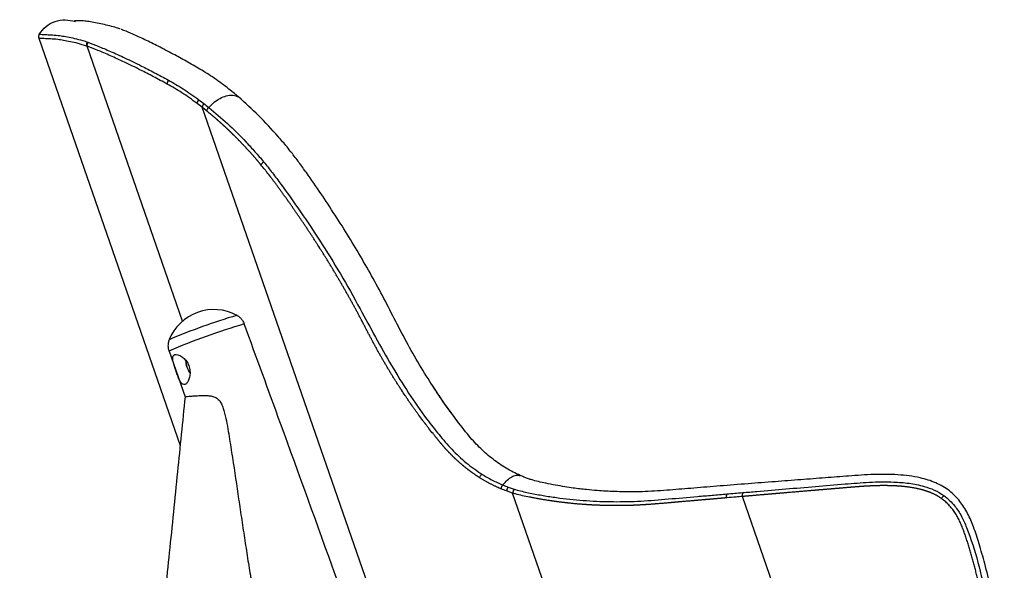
# Paper-space layout '_Left' of a CAD drawing. Header units: millimetres. Extents: x -308 to 307, y 0 to 733.
# Tile 3 of 4: x -307 to -1, y 562 to 733. Entities that reach past the tile are written whole.
import ezdxf

# ---------------------------------------------------------------- set-up
doc = ezdxf.new("R2010")
doc.units = ezdxf.units.MM

psp = doc.layouts.new('_Left')

# ---------------------------------------------------------------- linework, layer by layer
at = {"color": 7, "linetype": 'Continuous', "lineweight": 25}
for p, q in [((-290.15, 732.66), (-290.18, 732.67)), ((-275.77, 730.19), (-275.96, 730.26)), ((-275.55, 730.12), (-275.87, 730.22)), ((-275.38, 730.05), (-275.55, 730.12)), ((-275.1, 729.94), (-275.36, 730.03)), ((-301.55, 727.48), (-257.57, 600.83)), ((-286.48, 726.32), (-286.32, 726.26)), ((-286.5, 724.99), (-286.66, 725.05)), ((-256.81, 639.5), (-286.5, 724.99)), ((-240.68, 710.28), (-242.38, 711.68)), ((-251.79, 708.36), (-250.19, 707.14)), ((-250.73, 706), (-252.3, 707.21)), ((-140.21, 387.76), (-250.73, 706)), ((-222.89, 691.88), (-222.97, 691.98)), ((-222.89, 691.88), (-222.97, 691.97)), ((-261.04, 630.18), (-256.03, 615.93)), ((-154.16, 585.98), (-156.03, 586.64)), ((-155.53, 587.83), (-153.7, 587.17)), ((-94.25, 413.49), (-154.16, 585.98)), ((-36.32, 451.47), (-82.66, 584.91))]:
    psp.add_line(p, q, dxfattribs=at)
at = {"color": 7, "linetype": 'Continuous', "lineweight": 25, "flags": 128}
for points in [[(-242.28, 711.61), (-242.29, 711.62), (-242.38, 711.68)], [(-240.58, 710.22), (-240.59, 710.22), (-240.68, 710.28)], [(-231.6, 689.03), (-231.6, 689.03), (-231.6, 689.03), (-231.6, 689.03), (-231.6, 689.03), (-231.6, 689.03), (-231.6, 689.02)], [(-163.74, 591.88), (-163.74, 591.88), (-163.73, 591.88)], [(-20.01, 585.25), (-20.01, 585.25), (-20.01, 585.24)]]:
    psp.add_lwpolyline(points, dxfattribs=at)
at = {"color": 7, "linetype": 'Continuous', "lineweight": 25}
for centre, radius, start, end in [((-300.14, 727.98), 1.5, 148.2714, 199.1521), ((-285.17, 725.49), 1.55, 147.4353, 196.4622), ((-285.01, 725.43), 1.55, 147.3954, 196.3801), ((-259.78, 713.34), 1.81, 142.385, 183.5174), ((-250.31, 707.01), 2, 137.4938, 174.2564), ((-248.71, 705.74), 2.04, 136.6398, 172.6006), ((-247.09, 628.08), 15, 61.6116, 157.9489), ((-184.55, 454.16), 195.14, 106.4964, 113.063), ((-174.13, 425.44), 222.43, 106.5922, 113.0093), ((-249.51, 627.23), 6.29, 180.5645, 216.9969), ((-152.97, 586.06), 3.12, 145.2675, 169.1184), ((-151.11, 585.49), 3.09, 146.9362, 170.7945), ((-78.91, 585.38), 3.78, 168.6711, 187.1465)]:
    psp.add_arc(centre, radius, start, end, dxfattribs=at)
for points, knots in [([(-301.41, 728.76), (-300.76, 729.62), (-299.45, 731.33), (-296.54, 732.87), (-293.31, 733.47), (-291.22, 732.93), (-290.18, 732.67)], [0, 0, 0, 0, 0.249596, 0.5, 0.750404, 1, 1, 1, 1]), ([(-276.28, 730.38), (-276.32, 730.39), (-277.08, 730.68), (-278.52, 731.09), (-280.72, 731.65), (-282.92, 732.15), (-285.04, 732.55), (-287.03, 732.85), (-288.64, 732.9), (-289.82, 732.97), (-290.43, 732.96), (-290.44, 732.89), (-290.44, 732.87)], [0, 0, 0, 0, 0.003214, 0.070253, 0.149981, 0.241818, 0.343582, 0.453792, 0.595118, 0.744078, 0.898748, 1, 1, 1, 1]), ([(-251.4, 717.89), (-252.85, 718.72), (-255.74, 720.4), (-260.11, 722.78), (-264.46, 725.06), (-268.65, 727.1), (-272.28, 728.8), (-274.19, 729.57), (-275.1, 729.94)], [0, 0, 0, 0, 0.144104, 0.288661, 0.46869, 0.648719, 0.832619, 1, 1, 1, 1]), ([(-286.66, 725.05), (-287.58, 725.34), (-289.41, 725.93), (-292.54, 726.58), (-295.55, 727.17), (-297.95, 727.25), (-299.59, 727.36), (-300.71, 727.43), (-301.42, 727.48), (-301.51, 727.48), (-301.55, 727.48)], [0, 0, 0, 0, 0.090455, 0.180933, 0.362712, 0.499868, 0.624657, 0.749445, 0.874722, 1, 1, 1, 1]), ([(-301.41, 728.76), (-301.37, 728.76), (-301.28, 728.76), (-300.58, 728.71), (-299.45, 728.64), (-297.81, 728.53), (-295.4, 728.45), (-292.39, 727.86), (-289.25, 727.21), (-287.4, 726.62), (-286.48, 726.32)], [0, 0, 0, 0, 0.124675, 0.249349, 0.374516, 0.499684, 0.636832, 0.818044, 0.909034, 1, 1, 1, 1]), ([(-286.32, 726.26), (-285.28, 725.87), (-283.2, 725.09), (-279.27, 723.44), (-274.77, 721.38), (-270.12, 719.13), (-265.58, 716.82), (-262.67, 715.24), (-261.21, 714.45)], [0, 0, 0, 0, 0.180348, 0.36069, 0.54484, 0.728999, 0.864314, 1, 1, 1, 1]), ([(-261.59, 713.23), (-263.03, 714.01), (-265.91, 715.58), (-270.38, 717.86), (-274.93, 720.08), (-279.39, 722.12), (-283.33, 723.79), (-285.44, 724.59), (-286.5, 724.99)], [0, 0, 0, 0, 0.135237, 0.270857, 0.451276, 0.631688, 0.81584, 1, 1, 1, 1]), ([(-242.38, 711.68), (-243.92, 712.85), (-247.01, 715.21), (-249.94, 716.99), (-251.4, 717.89)], [0, 0, 0, 0, 0.49755, 1, 1, 1, 1]), ([(-261.21, 714.45), (-259.7, 713.59), (-256.65, 711.87), (-253.41, 709.53), (-251.79, 708.36)], [0, 0, 0, 0, 0.497793, 1, 1, 1, 1]), ([(-252.3, 707.21), (-253.89, 708.36), (-257.08, 710.67), (-260.08, 712.37), (-261.59, 713.23)], [0, 0, 0, 0, 0.49766, 1, 1, 1, 1]), ([(-248.7, 705.96), (-248.14, 706.52), (-247.02, 707.64), (-245.13, 708.86), (-243.13, 709.66), (-241.09, 709.9), (-239.98, 709.45), (-239.42, 709.22)], [0, 0, 0, 0, 0.186435, 0.372364, 0.560392, 0.780214, 1, 1, 1, 1]), ([(-239.42, 709.22), (-239.42, 709.22), (-239.84, 709.58), (-240.26, 709.93), (-240.68, 710.28)], [0, 0, 0, 0, 0.0000288, 1, 1, 1, 1]), ([(-222.97, 691.98), (-223.42, 692.54), (-224.78, 694.24), (-228.15, 698.2), (-233.21, 703.65), (-237.34, 707.36), (-239.42, 709.22)], [0, 0, 0, 0, 0.085485, 0.256503, 0.625705, 1, 1, 1, 1]), ([(-249.26, 704.83), (-249.26, 704.83), (-249.75, 705.23), (-250.24, 705.62), (-250.73, 706)], [0, 0, 0, 0, 0.000008, 1, 1, 1, 1]), ([(-250.19, 707.14), (-249.7, 706.75), (-249.2, 706.36), (-248.7, 705.96), (-248.7, 705.96)], [0, 0, 0, 0, 0.999976, 1, 1, 1, 1]), ([(-232.43, 688.11), (-232.44, 688.12), (-232.46, 688.15), (-232.5, 688.19), (-232.54, 688.25), (-232.6, 688.32), (-232.68, 688.41), (-232.77, 688.52), (-232.86, 688.62), (-232.93, 688.71), (-233, 688.8), (-233.08, 688.89), (-233.17, 689), (-233.26, 689.1), (-233.35, 689.21), (-233.42, 689.3), (-233.5, 689.39), (-233.57, 689.47), (-233.66, 689.58), (-233.75, 689.68), (-233.83, 689.77), (-233.93, 689.89), (-234.07, 690.05), (-234.25, 690.26), (-234.43, 690.47), (-234.61, 690.68), (-234.79, 690.88), (-234.97, 691.09), (-235.15, 691.29), (-235.34, 691.5), (-235.52, 691.7), (-235.7, 691.9), (-235.88, 692.11), (-236.07, 692.31), (-236.25, 692.51), (-236.43, 692.71), (-236.62, 692.91), (-236.77, 693.07), (-236.87, 693.18), (-236.91, 693.23), (-236.94, 693.26), (-236.99, 693.31), (-237.09, 693.42), (-237.25, 693.59), (-237.43, 693.79), (-237.62, 693.98), (-237.8, 694.18), (-237.98, 694.37), (-238.17, 694.57), (-238.35, 694.76), (-238.51, 694.92), (-238.66, 695.08), (-238.82, 695.24), (-239, 695.43), (-239.19, 695.62), (-239.37, 695.81), (-239.56, 696), (-239.74, 696.19), (-239.9, 696.35), (-240, 696.46), (-240.08, 696.53), (-240.14, 696.6), (-240.2, 696.66), (-240.25, 696.7), (-240.3, 696.75), (-240.34, 696.8), (-240.41, 696.86), (-240.47, 696.92), (-240.53, 696.98), (-240.58, 697.03), (-240.62, 697.08), (-240.68, 697.14), (-240.75, 697.2), (-240.81, 697.26), (-240.85, 697.31), (-240.9, 697.35), (-240.95, 697.4), (-241.01, 697.46), (-241.07, 697.52), (-241.13, 697.58), (-241.18, 697.63), (-241.23, 697.67), (-241.27, 697.72), (-241.33, 697.78), (-241.4, 697.84), (-241.46, 697.9), (-241.51, 697.95), (-241.55, 697.99), (-241.6, 698.04), (-241.66, 698.1), (-241.72, 698.16), (-241.8, 698.23), (-241.86, 698.29), (-241.94, 698.37), (-242, 698.43), (-242.08, 698.5), (-242.16, 698.58), (-242.23, 698.65), (-242.31, 698.73), (-242.37, 698.79), (-242.45, 698.86), (-242.51, 698.92), (-242.59, 698.99), (-242.65, 699.05), (-242.73, 699.13), (-242.81, 699.2), (-242.89, 699.27), (-242.96, 699.35), (-243.02, 699.4), (-243.06, 699.44), (-243.09, 699.46), (-243.14, 699.51), (-243.22, 699.58), (-243.31, 699.67), (-243.4, 699.76), (-243.5, 699.84), (-243.59, 699.93), (-243.67, 700), (-243.75, 700.07), (-243.81, 700.13), (-243.89, 700.2), (-243.96, 700.27), (-244.04, 700.35), (-244.1, 700.4), (-244.16, 700.46), (-244.23, 700.52), (-244.3, 700.59), (-244.37, 700.64), (-244.43, 700.7), (-244.49, 700.76), (-244.55, 700.81), (-244.63, 700.88), (-244.69, 700.94), (-244.76, 701), (-244.82, 701.05), (-244.88, 701.11), (-244.96, 701.18), (-245.02, 701.23), (-245.08, 701.29), (-245.14, 701.34), (-245.21, 701.4), (-245.28, 701.47), (-245.35, 701.52), (-245.41, 701.58), (-245.47, 701.63), (-245.53, 701.69), (-245.61, 701.76), (-245.67, 701.81), (-245.74, 701.87), (-245.8, 701.92), (-245.86, 701.98), (-245.94, 702.04), (-246, 702.1), (-246.06, 702.15), (-246.11, 702.19), (-246.15, 702.23), (-246.2, 702.27), (-246.25, 702.31), (-246.29, 702.35), (-246.36, 702.41), (-246.43, 702.48), (-246.51, 702.54), (-246.59, 702.61), (-246.67, 702.68), (-246.76, 702.76), (-246.85, 702.84), (-246.93, 702.9), (-247.01, 702.97), (-247.09, 703.03), (-247.18, 703.11), (-247.26, 703.18), (-247.33, 703.24), (-247.41, 703.31), (-247.5, 703.39), (-247.6, 703.47), (-247.69, 703.54), (-247.78, 703.62), (-247.91, 703.72), (-248.03, 703.83), (-248.15, 703.93), (-248.28, 704.03), (-248.4, 704.13), (-248.56, 704.26), (-248.66, 704.35), (-248.76, 704.43), (-248.82, 704.48), (-248.88, 704.53), (-248.94, 704.58), (-249, 704.63), (-249.06, 704.68), (-249.13, 704.73), (-249.17, 704.76), (-249.22, 704.8), (-249.25, 704.82), (-249.26, 704.83)], [0, 0, 0, 0, 0.001573, 0.004309, 0.007046, 0.009782, 0.015255, 0.020728, 0.026201, 0.031674, 0.034411, 0.039884, 0.045358, 0.050831, 0.056305, 0.061779, 0.064515, 0.069989, 0.075463, 0.080937, 0.086411, 0.089148, 0.100096, 0.111045, 0.121994, 0.132943, 0.143893, 0.154843, 0.165793, 0.176744, 0.187695, 0.198646, 0.209598, 0.22055, 0.231502, 0.242455, 0.253407, 0.26436, 0.269837, 0.271206, 0.271891, 0.274629, 0.280106, 0.29106, 0.302014, 0.312968, 0.323923, 0.334878, 0.345833, 0.356789, 0.367744, 0.373222, 0.384179, 0.395135, 0.406092, 0.417049, 0.428006, 0.438964, 0.449922, 0.455401, 0.45814, 0.46362, 0.466359, 0.469099, 0.471839, 0.474578, 0.477318, 0.482797, 0.485537, 0.488277, 0.491017, 0.493756, 0.499236, 0.501976, 0.504716, 0.507456, 0.510196, 0.512936, 0.518416, 0.521156, 0.523896, 0.526636, 0.529376, 0.532116, 0.537596, 0.540336, 0.543076, 0.545817, 0.548557, 0.551297, 0.556777, 0.559518, 0.564998, 0.567739, 0.573219, 0.57596, 0.581441, 0.586922, 0.589662, 0.595143, 0.597884, 0.603365, 0.606106, 0.611587, 0.614328, 0.619809, 0.625291, 0.628032, 0.633513, 0.634884, 0.635569, 0.63831, 0.643792, 0.649273, 0.654755, 0.660238, 0.66572, 0.671202, 0.673943, 0.679426, 0.682167, 0.687649, 0.693132, 0.695873, 0.698615, 0.704097, 0.706839, 0.712322, 0.715063, 0.717805, 0.723288, 0.726029, 0.731512, 0.734254, 0.736996, 0.742479, 0.745221, 0.750704, 0.753446, 0.756188, 0.761672, 0.764414, 0.769897, 0.772639, 0.775381, 0.780865, 0.783607, 0.789091, 0.791833, 0.794576, 0.80006, 0.802802, 0.808286, 0.811029, 0.813771, 0.816513, 0.819255, 0.821998, 0.82474, 0.827482, 0.832967, 0.838452, 0.841194, 0.846679, 0.852165, 0.85765, 0.863135, 0.865877, 0.871363, 0.876848, 0.882334, 0.885077, 0.890562, 0.896048, 0.901534, 0.90702, 0.912505, 0.917991, 0.928964, 0.93445, 0.939936, 0.950909, 0.956396, 0.967369, 0.970113, 0.972856, 0.978343, 0.981086, 0.98383, 0.989317, 0.992061, 0.994804, 0.997548, 1, 1, 1, 1]), ([(-248.7, 705.96), (-246.76, 704.34), (-242.89, 701.09), (-238.06, 696.29), (-234.77, 692.72), (-232.95, 690.64), (-232.05, 689.57), (-231.6, 689.03)], [0, 0, 0, 0, 0.337281, 0.674628, 0.837075, 0.918504, 1, 1, 1, 1]), ([(-222.97, 691.97), (-222.97, 691.97), (-222.97, 691.97), (-222.97, 691.97), (-222.97, 691.97), (-222.97, 691.97), (-222.97, 691.97), (-222.97, 691.98)], [0, 0, 0, 0, 0.443669, 0.474855, 0.483263, 0.547914, 1, 1, 1, 1]), ([(-171.3, 608.36), (-171.68, 608.87), (-173.69, 611.51), (-177.16, 616.45), (-181.57, 623.28), (-185.73, 630.32), (-189.57, 637.52), (-193.23, 644.78), (-198.27, 654.25), (-205.04, 665.83), (-212.27, 677), (-217.51, 684.63), (-220.21, 688.35), (-221.77, 690.44), (-222.57, 691.46), (-222.97, 691.97)], [0, 0, 0, 0, 0.019629, 0.101821, 0.184221, 0.26641, 0.348801, 0.429325, 0.509832, 0.671367, 0.835089, 0.917422, 0.958681, 0.979336, 1, 1, 1, 1]), ([(-232.43, 688.11), (-232.38, 688.18), (-232.3, 688.34), (-232.1, 688.58), (-231.87, 688.81), (-231.69, 688.96), (-231.6, 689.03)], [0, 0, 0, 0, 0.249412, 0.499606, 0.74905, 1, 1, 1, 1]), ([(-232.43, 688.11), (-232.38, 688.18), (-232.29, 688.33), (-232.1, 688.57), (-231.86, 688.81), (-231.69, 688.95), (-231.6, 689.02)], [0, 0, 0, 0, 0.249412, 0.499606, 0.749051, 1, 1, 1, 1]), ([(-164.43, 590.78), (-164.46, 590.8), (-164.53, 590.84), (-164.63, 590.91), (-164.73, 590.97), (-164.83, 591.04), (-164.94, 591.11), (-165.04, 591.17), (-165.17, 591.26), (-165.34, 591.37), (-165.54, 591.51), (-165.74, 591.65), (-165.94, 591.78), (-166.21, 591.97), (-166.48, 592.15), (-166.74, 592.34), (-166.91, 592.46), (-167.04, 592.56), (-167.12, 592.62), (-167.2, 592.68), (-167.27, 592.72), (-167.33, 592.77), (-167.4, 592.82), (-167.47, 592.87), (-167.55, 592.93), (-167.61, 592.98), (-167.68, 593.03), (-167.74, 593.08), (-167.81, 593.13), (-167.89, 593.19), (-167.95, 593.24), (-168.02, 593.29), (-168.08, 593.34), (-168.17, 593.4), (-168.26, 593.48), (-168.36, 593.55), (-168.46, 593.63), (-168.54, 593.69), (-168.62, 593.75), (-168.7, 593.82), (-168.79, 593.89), (-168.89, 593.97), (-168.98, 594.05), (-169.06, 594.11), (-169.14, 594.18), (-169.22, 594.24), (-169.32, 594.32), (-169.41, 594.4), (-169.51, 594.48), (-169.64, 594.58), (-169.79, 594.72), (-169.98, 594.88), (-170.17, 595.04), (-170.36, 595.2), (-170.54, 595.36), (-170.73, 595.53), (-170.91, 595.69), (-171.07, 595.83), (-171.22, 595.97), (-171.37, 596.11), (-171.56, 596.28), (-171.71, 596.42), (-171.81, 596.52), (-171.87, 596.57), (-171.91, 596.61), (-171.94, 596.64), (-171.99, 596.69), (-172.03, 596.73), (-172.08, 596.77), (-172.12, 596.81), (-172.17, 596.86), (-172.21, 596.9), (-172.31, 596.99), (-172.44, 597.12), (-172.62, 597.29), (-172.8, 597.47), (-172.94, 597.62), (-173.09, 597.77), (-173.24, 597.91), (-173.41, 598.09), (-173.59, 598.28), (-173.76, 598.46), (-173.94, 598.64), (-174.08, 598.79), (-174.22, 598.95), (-174.37, 599.1), (-174.54, 599.29), (-174.71, 599.47), (-174.85, 599.63), (-174.95, 599.74), (-175.02, 599.82), (-175.09, 599.9), (-175.15, 599.97), (-175.22, 600.04), (-175.28, 600.11), (-175.39, 600.24), (-175.5, 600.36), (-175.64, 600.52), (-175.75, 600.65), (-175.89, 600.81), (-176, 600.94), (-176.14, 601.1), (-176.28, 601.26), (-176.44, 601.45), (-176.61, 601.65), (-176.77, 601.84), (-176.93, 602.04), (-177.07, 602.2), (-177.2, 602.37), (-177.34, 602.53), (-177.5, 602.73), (-177.66, 602.92), (-177.83, 603.12), (-177.96, 603.29), (-178.05, 603.4), (-178.15, 603.52), (-178.43, 603.87), (-179.12, 604.73), (-179.97, 605.8), (-180.7, 606.74), (-181.04, 607.19), (-181.18, 607.37), (-181.22, 607.43), (-181.25, 607.46), (-181.27, 607.49), (-181.34, 607.58), (-181.61, 607.94), (-182.28, 608.82), (-183.09, 609.93), (-183.9, 611.04), (-184.5, 611.87), (-185, 612.57), (-185.34, 613.07), (-185.54, 613.35), (-185.69, 613.56), (-185.98, 613.98), (-186.42, 614.62), (-187, 615.47), (-187.78, 616.61), (-188.44, 617.62), (-188.96, 618.42), (-189.15, 618.71), (-189.29, 618.92), (-189.57, 619.36), (-189.9, 619.87), (-190.36, 620.6), (-190.83, 621.33), (-191.37, 622.21), (-191.92, 623.1), (-192.37, 623.84), (-192.82, 624.59), (-193.26, 625.33), (-193.79, 626.23), (-194.32, 627.13), (-194.84, 628.03), (-195.36, 628.94), (-195.87, 629.85), (-196.3, 630.61), (-196.64, 631.23), (-196.84, 631.61), (-196.97, 631.85), (-197.04, 631.97), (-197.15, 632.18), (-197.42, 632.68), (-197.83, 633.45), (-198.32, 634.38), (-198.73, 635.15), (-199.05, 635.77), (-199.37, 636.39), (-199.69, 637.02), (-200.02, 637.64), (-200.34, 638.26), (-200.62, 638.8), (-200.91, 639.34), (-201.04, 639.6), (-201.13, 639.78), (-201.17, 639.85), (-201.28, 640.05), (-201.46, 640.4), (-201.79, 641.02), (-202.2, 641.79), (-202.61, 642.56), (-203.03, 643.33), (-203.36, 643.94), (-203.78, 644.7), (-204.11, 645.32), (-204.45, 645.93), (-204.66, 646.31), (-204.88, 646.69), (-205.09, 647.07), (-205.34, 647.52), (-205.56, 647.9), (-205.77, 648.28), (-205.99, 648.66), (-206.25, 649.11), (-206.5, 649.56), (-206.72, 649.94), (-206.94, 650.32), (-207.15, 650.69), (-207.42, 651.14), (-207.68, 651.59), (-207.94, 652.04), (-208.29, 652.64), (-208.73, 653.39), (-209.26, 654.28), (-209.79, 655.17), (-210.24, 655.92), (-210.69, 656.66), (-211.13, 657.39), (-211.59, 658.13), (-211.95, 658.72), (-212.22, 659.16), (-212.49, 659.6), (-212.86, 660.18), (-213.31, 660.91), (-214.05, 662.07), (-214.79, 663.23), (-215.53, 664.39), (-216.09, 665.25), (-216.65, 666.11), (-217.21, 666.97), (-217.68, 667.68), (-218.15, 668.39), (-218.63, 669.1), (-219.2, 669.95), (-219.67, 670.66), (-220.06, 671.22), (-220.44, 671.78), (-220.92, 672.48), (-221.5, 673.32), (-222.08, 674.15), (-222.66, 674.99), (-223.24, 675.82), (-223.73, 676.51), (-224.03, 676.94), (-224.14, 677.1), (-224.17, 677.13), (-224.23, 677.23), (-224.49, 677.59), (-224.93, 678.2), (-225.52, 679.03), (-226.1, 679.84), (-226.69, 680.66), (-227.29, 681.47), (-227.88, 682.27), (-228.38, 682.94), (-228.88, 683.61), (-229.59, 684.53), (-230.4, 685.57), (-231.41, 686.86), (-232.02, 687.61), (-232.43, 688.11)], [0, 0, 0, 0, 0.001079, 0.002154, 0.003229, 0.004304, 0.005379, 0.006455, 0.00753, 0.00968, 0.01183, 0.01398, 0.01613, 0.01828, 0.022579, 0.024729, 0.026878, 0.027953, 0.029028, 0.029565, 0.03064, 0.031177, 0.031715, 0.032789, 0.033327, 0.034401, 0.034938, 0.035476, 0.03655, 0.037087, 0.038162, 0.038699, 0.039236, 0.040311, 0.041385, 0.04246, 0.043534, 0.044609, 0.045146, 0.04622, 0.047294, 0.048369, 0.049443, 0.050517, 0.051054, 0.052128, 0.053203, 0.054277, 0.055351, 0.056425, 0.058573, 0.060721, 0.062869, 0.065017, 0.067165, 0.069312, 0.07146, 0.073607, 0.074681, 0.076829, 0.078976, 0.081123, 0.082197, 0.082733, 0.083002, 0.083539, 0.084075, 0.084612, 0.085149, 0.085686, 0.086222, 0.086759, 0.087296, 0.089443, 0.09159, 0.093736, 0.095883, 0.096956, 0.099103, 0.101249, 0.103395, 0.105541, 0.107687, 0.109834, 0.110907, 0.113052, 0.115198, 0.117344, 0.11949, 0.120563, 0.121099, 0.122172, 0.123245, 0.123513, 0.124586, 0.125658, 0.127804, 0.128877, 0.131022, 0.132095, 0.13424, 0.135313, 0.137458, 0.139603, 0.141748, 0.143893, 0.146038, 0.148183, 0.149256, 0.151401, 0.153546, 0.15569, 0.157835, 0.15998, 0.161053, 0.161589, 0.163734, 0.172313, 0.18947, 0.198048, 0.202337, 0.203409, 0.203945, 0.204213, 0.204347, 0.204883, 0.207027, 0.215605, 0.232758, 0.241334, 0.24991, 0.258486, 0.262773, 0.264917, 0.267061, 0.269205, 0.27778, 0.286354, 0.294928, 0.312076, 0.316363, 0.318506, 0.32065, 0.322793, 0.331366, 0.335652, 0.344225, 0.352797, 0.361369, 0.369941, 0.374227, 0.382798, 0.391369, 0.39994, 0.408511, 0.417081, 0.425652, 0.434222, 0.438506, 0.442791, 0.444934, 0.445201, 0.446273, 0.450557, 0.459127, 0.467696, 0.476265, 0.480549, 0.484833, 0.493402, 0.497687, 0.501971, 0.51054, 0.512682, 0.516967, 0.517502, 0.51777, 0.518841, 0.523126, 0.52741, 0.535979, 0.544549, 0.548834, 0.557403, 0.561688, 0.570258, 0.574543, 0.578828, 0.580971, 0.585256, 0.589541, 0.593826, 0.595969, 0.600254, 0.60454, 0.608825, 0.61311, 0.615253, 0.619539, 0.623824, 0.62811, 0.632395, 0.636681, 0.645252, 0.653824, 0.662396, 0.670968, 0.675254, 0.683826, 0.692399, 0.696685, 0.700972, 0.705258, 0.709545, 0.718118, 0.726691, 0.743839, 0.752413, 0.760987, 0.769562, 0.778137, 0.786712, 0.790999, 0.799575, 0.80815, 0.816726, 0.821014, 0.825302, 0.833879, 0.842455, 0.851032, 0.859609, 0.868187, 0.876764, 0.881053, 0.881589, 0.881723, 0.882259, 0.884404, 0.892982, 0.90156, 0.910139, 0.918718, 0.927297, 0.935877, 0.944457, 0.948747, 0.957328, 0.974493, 0.983076, 1, 1, 1, 1]), ([(-231.6, 689.02), (-231.14, 688.46), (-230.22, 687.34), (-228.42, 685.03), (-225.3, 680.89), (-220.39, 673.95), (-214.15, 664.7), (-207.66, 654.22), (-201.95, 644.04), (-196.8, 634.41), (-191.83, 625.62), (-186.56, 617.05), (-181.59, 609.92), (-177.05, 604.15), (-173.09, 599.47), (-168.67, 595.28), (-165.38, 593.02), (-163.74, 591.88)], [0, 0, 0, 0, 0.019095, 0.038189, 0.076384, 0.152781, 0.255102, 0.357514, 0.459839, 0.542909, 0.626064, 0.709064, 0.791922, 0.84303, 0.894156, 0.947064, 1, 1, 1, 1]), ([(-238.22, 639.67), (-238.28, 639.77), (-238.51, 640.18), (-239.12, 640.72), (-239.69, 641.16), (-240.01, 641.3), (-240.02, 641.3)], [0, 0, 0, 0, 0.135935, 0.576491, 0.976905, 1, 1, 1, 1]), ([(-238.21, 639.68), (-238.1, 639.52), (-237.88, 639.2), (-237.72, 638.79), (-237.65, 638.6)], [0, 0, 0, 0, 0.516654, 1, 1, 1, 1]), ([(-183.81, 489.36), (-186.61, 497.24), (-200.67, 536.7), (-218.6, 586.45), (-233.87, 628.27), (-237.65, 638.6)], [0, 0, 0, 0, 0.158001, 0.791959, 1, 1, 1, 1]), ([(-260.93, 633.82), (-260.96, 633.78), (-261.15, 633.42), (-261.33, 632.62), (-261.38, 631.49), (-261.28, 630.63), (-261.08, 630.22), (-261.05, 630.16)], [0, 0, 0, 0, 0.039571, 0.327143, 0.634516, 0.950233, 1, 1, 1, 1]), ([(-257.71, 621.03), (-257.51, 620.69), (-257.13, 620), (-256.48, 619.63), (-255.82, 619.82), (-255.19, 620.54), (-254.7, 621.69), (-254.43, 623.19), (-254.57, 624.85), (-255.16, 626.38), (-256.06, 627.63), (-257.16, 628.55), (-258.3, 629.08), (-259.23, 629.14), (-259.78, 628.74), (-259.95, 627.96), (-259.79, 626.84), (-259.37, 625.43), (-258.84, 623.86), (-258.3, 622.38), (-257.93, 621.48), (-257.73, 621.08), (-257.71, 621.03)], [0, 0, 0, 0, 0.0543964, 0.1088761, 0.1609422, 0.2105342, 0.2613765, 0.3155387, 0.3705969, 0.4220239, 0.4711032, 0.5225391, 0.5773407, 0.6314924, 0.6822611, 0.7320925, 0.7843986, 0.8394233, 0.8929893, 0.942709, 0.9924494, 1, 1, 1, 1]), ([(-255.86, 627.25), (-255.86, 627.23), (-255.89, 626.94), (-255.78, 626.24), (-255.6, 625.4), (-255.39, 624.94), (-255.33, 624.79)], [0, 0, 0, 0, 0.0258405, 0.4237293, 0.8166906, 1, 1, 1, 1]), ([(-255.33, 624.79), (-255.26, 624.62), (-255.07, 624.13), (-254.77, 623.62), (-254.55, 623.38), (-254.52, 623.35)], [0, 0, 0, 0, 0.3112212, 0.8993509, 1, 1, 1, 1]), ([(-151.78, 591.45), (-153.26, 592.15), (-156.19, 593.56), (-160.28, 596.44), (-164.14, 599.77), (-168.07, 604.07), (-172.05, 609.28), (-175.93, 614.63), (-178.25, 618.21), (-179.24, 619.74)], [0, 0, 0, 0, 0.130157, 0.259134, 0.388398, 0.519273, 0.692396, 0.867923, 1, 1, 1, 1]), ([(-256.04, 615.93), (-256.83, 608.15), (-258.46, 591.98), (-260.91, 567.84), (-263.36, 543.9), (-265.69, 521.17), (-267.9, 499.76), (-269.98, 479.65), (-271.93, 460.83), (-273.75, 443.17), (-275.46, 426.67), (-277.03, 411.33), (-278.48, 397.14), (-279.8, 384.12), (-280.92, 372.98), (-281.86, 363.59), (-282.66, 355.52), (-283.46, 347.41), (-284.39, 337.83), (-285.49, 326.41), (-286.76, 312.96), (-288.12, 298.31), (-289.55, 282.45), (-291.02, 265.48), (-292.52, 247.43), (-294.02, 228.3), (-295.53, 208), (-297.04, 186.37), (-298.58, 163.39), (-300.14, 139.06), (-301.69, 113.49), (-303.23, 86.71), (-304.73, 58.71), (-306.16, 30.72), (-307.06, 12.06), (-307.49, 3.15)], [0, 0, 0, 0, 0.038158, 0.079242, 0.118363, 0.15552, 0.190713, 0.223367, 0.254126, 0.282991, 0.309961, 0.335038, 0.35822, 0.379508, 0.398902, 0.412811, 0.425556, 0.438452, 0.452523, 0.472503, 0.494456, 0.518381, 0.544277, 0.572146, 0.601436, 0.632628, 0.665723, 0.700721, 0.738394, 0.778048, 0.819681, 0.863295, 0.90889, 0.956466, 1, 1, 1, 1]), ([(-256.02, 615.93), (-256.03, 615.93), (-256.08, 615.93), (-255.85, 615.96), (-255.32, 616.03), (-254.42, 616.13), (-253.26, 616.23), (-252.28, 616.28), (-251.81, 616.3)], [0, 0, 0, 0, 0.029608, 0.222138, 0.420196, 0.613733, 0.812802, 1, 1, 1, 1]), ([(-251.81, 616.3), (-251.08, 616.33), (-250, 616.38), (-248.34, 616.27), (-247.08, 616.02), (-245.89, 615.41), (-245, 614.35), (-244.4, 613.05), (-243.77, 611.06), (-243.17, 608.42), (-242.41, 604.09), (-241.2, 596.51), (-239.93, 587.84), (-238.65, 579.22), (-237.69, 572.81), (-236.88, 567.52), (-236.22, 563.38), (-235.81, 560.89), (-235.48, 559.01), (-235.26, 557.9), (-235.1, 557.13), (-235.04, 556.97), (-235.01, 556.9)], [0, 0, 0, 0, 0.03957, 0.059281, 0.079545, 0.098464, 0.117422, 0.138674, 0.1605, 0.208156, 0.255859, 0.351705, 0.541902, 0.637525, 0.733125, 0.828258, 0.876624, 0.924894, 0.948691, 0.97296, 0.989692, 1, 1, 1, 1]), ([(-164.43, 590.78), (-164.39, 590.87), (-164.31, 591.07), (-164.14, 591.36), (-163.95, 591.64), (-163.81, 591.8), (-163.74, 591.88)], [0, 0, 0, 0, 0.249408, 0.499604, 0.748993, 1, 1, 1, 1]), ([(-164.43, 590.78), (-164.39, 590.87), (-164.31, 591.07), (-164.14, 591.36), (-163.95, 591.64), (-163.8, 591.8), (-163.73, 591.88)], [0, 0, 0, 0, 0.249407, 0.499602, 0.748992, 1, 1, 1, 1]), ([(-163.73, 591.88), (-162.68, 591.24), (-160.56, 589.96), (-158.32, 588.98), (-157.19, 588.49)], [0, 0, 0, 0, 0.498213, 1, 1, 1, 1]), ([(-157.19, 588.49), (-156.73, 589.02), (-155.81, 590.09), (-154.38, 591.1), (-152.97, 591.69), (-152.2, 591.52), (-151.8, 591.44)], [0, 0, 0, 0, 0.242034, 0.483404, 0.727421, 1, 1, 1, 1]), ([(-3.52, 489.31), (-3.14, 491.5), (-2.4, 495.8), (-1.82, 502.2), (-1.37, 508.36), (-1.19, 514.3), (-1.17, 520.02), (-1.35, 526.48), (-1.83, 533.54), (-2.67, 541.08), (-3.83, 548.73), (-5.33, 556.33), (-7.11, 563.68), (-8.91, 569.93), (-10.57, 575.18), (-12.19, 578.98), (-13.7, 581.6), (-15.44, 584.1), (-18.21, 586.9), (-22.49, 589.35), (-27.93, 591.03), (-34.42, 591.81), (-41.89, 591.85), (-49.41, 591.28), (-57, 590.71), (-64.64, 590.13), (-72.66, 589.51), (-81.04, 588.87), (-89.46, 588.2), (-97.57, 587.56), (-105.32, 586.89), (-112.56, 586.39), (-119.21, 586.32), (-124.17, 586.5), (-128.04, 586.76), (-131.41, 587.06), (-134.79, 587.47), (-138, 587.95), (-140.86, 588.44), (-143.58, 588.98), (-146.11, 589.52), (-147.99, 590.04), (-149.5, 590.53), (-150.65, 590.96), (-151.41, 591.29), (-151.79, 591.45)], [0, 0, 0, 0, 0.027224, 0.053349, 0.078452, 0.102614, 0.125918, 0.148302, 0.181462, 0.212296, 0.240857, 0.275954, 0.306805, 0.333047, 0.355387, 0.373958, 0.383381, 0.392199, 0.41106, 0.430979, 0.45168, 0.480197, 0.510643, 0.54323, 0.573208, 0.605133, 0.639073, 0.674937, 0.712708, 0.748605, 0.781581, 0.816136, 0.846164, 0.872154, 0.884394, 0.899988, 0.919508, 0.932209, 0.945891, 0.960661, 0.971684, 0.982699, 0.988418, 0.994205, 1, 1, 1, 1]), ([(-157.73, 587.31), (-157.76, 587.32), (-157.92, 587.39), (-158.14, 587.48), (-158.45, 587.62), (-158.76, 587.75), (-159.13, 587.92), (-159.5, 588.09), (-159.87, 588.26), (-160.24, 588.44), (-160.6, 588.62), (-160.97, 588.8), (-161.33, 588.99), (-161.63, 589.14), (-161.93, 589.31), (-162.23, 589.47), (-162.59, 589.67), (-162.89, 589.84), (-163.19, 590.01), (-163.48, 590.19), (-163.77, 590.37), (-164.09, 590.56), (-164.29, 590.69), (-164.43, 590.78)], [0, 0, 0, 0, 0.013563, 0.067812, 0.094935, 0.149178, 0.203418, 0.257655, 0.311889, 0.366119, 0.420345, 0.474568, 0.528787, 0.583001, 0.610107, 0.664315, 0.718518, 0.772716, 0.799813, 0.854004, 0.908191, 0.935282, 1, 1, 1, 1]), ([(-157.73, 587.31), (-157.7, 587.42), (-157.65, 587.62), (-157.52, 587.94), (-157.37, 588.24), (-157.25, 588.41), (-157.19, 588.49)], [0, 0, 0, 0, 0.25, 0.5, 0.75, 1, 1, 1, 1]), ([(-157.19, 588.49), (-157.19, 588.49), (-156.64, 588.26), (-156.09, 588.05), (-155.53, 587.83)], [0, 0, 0, 0, 0.00003, 1, 1, 1, 1]), ([(-20.71, 584.28), (-20.73, 584.3), (-20.8, 584.35), (-20.96, 584.46), (-21.28, 584.67), (-21.74, 584.96), (-22.21, 585.23), (-22.6, 585.43), (-22.89, 585.57), (-23.19, 585.72), (-23.48, 585.85), (-23.78, 585.98), (-24.08, 586.11), (-24.39, 586.23), (-24.69, 586.35), (-25, 586.46), (-25.31, 586.57), (-25.62, 586.67), (-25.93, 586.77), (-26.25, 586.86), (-26.56, 586.95), (-26.88, 587.04), (-27.19, 587.12), (-27.51, 587.2), (-27.83, 587.28), (-28.15, 587.35), (-28.47, 587.42), (-28.79, 587.48), (-29.11, 587.54), (-29.43, 587.6), (-29.86, 587.68), (-30.29, 587.75), (-30.72, 587.81), (-31.05, 587.85), (-31.37, 587.89), (-31.7, 587.93), (-32.02, 587.97), (-32.35, 588.01), (-32.67, 588.04), (-32.94, 588.06), (-33.22, 588.09), (-33.49, 588.11), (-33.76, 588.13), (-34.03, 588.15), (-34.25, 588.16), (-34.52, 588.18), (-34.79, 588.19), (-35.06, 588.21), (-35.28, 588.22), (-35.44, 588.23), (-35.66, 588.24), (-35.83, 588.24), (-35.98, 588.25), (-36.12, 588.25), (-36.31, 588.26), (-36.53, 588.27), (-36.74, 588.27), (-36.96, 588.28), (-37.18, 588.28), (-37.34, 588.28), (-37.56, 588.29), (-37.78, 588.29), (-38, 588.29), (-38.21, 588.29), (-38.43, 588.3), (-38.65, 588.3), (-38.87, 588.3), (-39.08, 588.29), (-39.35, 588.29), (-39.57, 588.29), (-39.84, 588.29), (-40.12, 588.28), (-40.44, 588.28), (-40.71, 588.27), (-40.98, 588.26), (-41.26, 588.25), (-41.58, 588.24), (-41.85, 588.23), (-42.12, 588.22), (-42.4, 588.21), (-42.72, 588.2), (-43.05, 588.18), (-43.48, 588.16), (-43.91, 588.14), (-44.35, 588.11), (-44.67, 588.09), (-45, 588.07), (-45.43, 588.04), (-45.86, 588.01), (-46.29, 587.98), (-46.62, 587.95), (-46.94, 587.93), (-47.26, 587.9), (-47.59, 587.88), (-48.02, 587.84), (-48.45, 587.81), (-48.88, 587.77), (-49.2, 587.75), (-49.53, 587.72), (-49.85, 587.69), (-50.17, 587.67), (-50.5, 587.64), (-50.82, 587.61), (-51.09, 587.59), (-51.36, 587.57), (-51.57, 587.55), (-51.84, 587.53), (-52.06, 587.51), (-52.32, 587.48), (-52.54, 587.47), (-52.81, 587.44), (-53.02, 587.43), (-53.24, 587.41), (-53.45, 587.39), (-53.67, 587.37), (-53.93, 587.35), (-54.2, 587.33), (-54.47, 587.3), (-54.74, 587.28), (-55.01, 587.26), (-55.33, 587.23), (-55.65, 587.21), (-55.92, 587.18), (-56.19, 587.16), (-56.45, 587.14), (-56.72, 587.12), (-56.94, 587.1), (-57.15, 587.08), (-57.36, 587.06), (-57.58, 587.04), (-57.74, 587.03), (-57.95, 587.01), (-58.16, 586.99), (-58.38, 586.98), (-58.54, 586.96), (-58.7, 586.95), (-58.86, 586.94), (-59.07, 586.92), (-59.29, 586.9), (-59.5, 586.88), (-59.66, 586.87), (-59.82, 586.86), (-59.98, 586.84), (-60.14, 586.83), (-60.3, 586.81), (-60.51, 586.8), (-60.73, 586.78), (-60.94, 586.76), (-61.15, 586.74), (-61.53, 586.71), (-62.06, 586.67), (-62.7, 586.61), (-63.23, 586.57), (-63.76, 586.52), (-64.29, 586.48), (-64.93, 586.42), (-65.37, 586.38), (-65.6, 586.36), (-65.62, 586.36), (-65.63, 586.36), (-65.67, 586.36), (-65.81, 586.35), (-66.15, 586.32), (-66.68, 586.27), (-67.32, 586.22), (-67.85, 586.17), (-68.37, 586.13), (-68.9, 586.08), (-69.43, 586.04), (-69.96, 585.99), (-70.38, 585.96), (-70.8, 585.92), (-71.22, 585.89), (-71.64, 585.85), (-72.06, 585.82), (-72.49, 585.78), (-72.91, 585.74), (-73.33, 585.71), (-73.64, 585.68), (-73.96, 585.65), (-74.22, 585.63), (-74.48, 585.61), (-74.74, 585.59), (-75.06, 585.56), (-75.37, 585.53), (-75.68, 585.51), (-75.95, 585.48), (-76.21, 585.46), (-76.47, 585.44), (-76.78, 585.41), (-77.2, 585.38), (-77.72, 585.33), (-78.24, 585.29), (-78.76, 585.24), (-79.18, 585.21), (-79.7, 585.16), (-80.12, 585.13), (-80.53, 585.09), (-80.84, 585.06), (-81.16, 585.04), (-81.47, 585.01), (-81.78, 584.99), (-82.09, 584.96), (-82.38, 584.93), (-82.58, 584.92), (-82.66, 584.91)], [0, 0, 0, 0, 0.001308, 0.003863, 0.008973, 0.019199, 0.029427, 0.034542, 0.039657, 0.044773, 0.04989, 0.055007, 0.060125, 0.065244, 0.070363, 0.075482, 0.080603, 0.085723, 0.090845, 0.095966, 0.101088, 0.106211, 0.111334, 0.116458, 0.121581, 0.126706, 0.13183, 0.136955, 0.142081, 0.147206, 0.152332, 0.162585, 0.167712, 0.172839, 0.177966, 0.183094, 0.188221, 0.193349, 0.198478, 0.203606, 0.20617, 0.211299, 0.216428, 0.218992, 0.224121, 0.226686, 0.231815, 0.236945, 0.23951, 0.242074, 0.244639, 0.249769, 0.25009, 0.251372, 0.256502, 0.259067, 0.261632, 0.266762, 0.269328, 0.271893, 0.274458, 0.279588, 0.282154, 0.284719, 0.28985, 0.292415, 0.294981, 0.300111, 0.302677, 0.307808, 0.310374, 0.315505, 0.320636, 0.325767, 0.328333, 0.333465, 0.338596, 0.343728, 0.346294, 0.351425, 0.356557, 0.361689, 0.366821, 0.377085, 0.382217, 0.38735, 0.392482, 0.397614, 0.407879, 0.413011, 0.418144, 0.423276, 0.428409, 0.433541, 0.438674, 0.448939, 0.454071, 0.459204, 0.464336, 0.469469, 0.474602, 0.479734, 0.484867, 0.49, 0.492566, 0.497698, 0.500265, 0.505397, 0.507964, 0.513096, 0.515663, 0.520795, 0.523362, 0.525928, 0.531061, 0.533627, 0.538759, 0.543892, 0.546458, 0.551591, 0.556724, 0.561856, 0.566989, 0.569555, 0.574688, 0.579821, 0.582387, 0.584953, 0.590086, 0.592652, 0.595218, 0.597785, 0.602917, 0.605484, 0.60805, 0.610616, 0.613183, 0.615749, 0.620882, 0.623448, 0.626014, 0.628581, 0.631147, 0.633713, 0.63628, 0.638846, 0.643979, 0.646545, 0.649111, 0.654244, 0.664509, 0.674775, 0.68504, 0.690173, 0.700438, 0.710704, 0.720969, 0.721611, 0.721931, 0.722012, 0.722332, 0.723616, 0.728748, 0.739014, 0.749279, 0.759545, 0.764677, 0.774943, 0.785208, 0.790341, 0.800606, 0.805739, 0.810872, 0.821137, 0.82627, 0.831403, 0.841668, 0.846801, 0.851934, 0.857067, 0.862199, 0.864766, 0.869898, 0.875031, 0.880164, 0.885297, 0.89043, 0.892996, 0.898129, 0.903261, 0.908394, 0.91866, 0.928925, 0.934058, 0.944324, 0.949457, 0.959722, 0.964855, 0.969988, 0.975121, 0.980253, 0.985386, 0.990519, 0.995652, 1, 1, 1, 1]), ([(-82.62, 586.12), (-81.13, 586.25), (-76.66, 586.63), (-69.11, 587.27), (-59.96, 588.04), (-51.3, 588.77), (-43.17, 589.43), (-36.51, 589.55), (-30.8, 589.11), (-26.56, 588.27), (-22.9, 587.03), (-20.97, 585.84), (-20.01, 585.25)], [0, 0, 0, 0, 0.072917, 0.218779, 0.364785, 0.510793, 0.629133, 0.747329, 0.821356, 0.895233, 0.947691, 1, 1, 1, 1]), ([(-156.03, 586.64), (-156.6, 586.86), (-157.17, 587.08), (-157.73, 587.31), (-157.73, 587.31)], [0, 0, 0, 0, 0.99997, 1, 1, 1, 1]), ([(-87.53, 584.5), (-87.65, 584.49), (-87.88, 584.47), (-88.3, 584.43), (-88.69, 584.4), (-89.09, 584.36), (-89.49, 584.33), (-89.88, 584.29), (-90.28, 584.26), (-90.67, 584.23), (-91.07, 584.19), (-91.46, 584.16), (-91.86, 584.12), (-92.25, 584.09), (-92.64, 584.06), (-92.94, 584.03), (-93.33, 584), (-93.73, 583.96), (-94.12, 583.93), (-94.41, 583.91), (-94.71, 583.88), (-95, 583.85), (-95.3, 583.83), (-95.59, 583.8), (-95.84, 583.78), (-96.03, 583.77), (-96.18, 583.75), (-96.3, 583.74), (-96.39, 583.74), (-96.43, 583.73), (-96.46, 583.73), (-96.52, 583.73), (-96.78, 583.7), (-97.12, 583.67), (-97.51, 583.64), (-97.9, 583.61), (-98.3, 583.57), (-98.78, 583.53), (-99.18, 583.5), (-99.57, 583.46), (-99.96, 583.43), (-100.35, 583.4), (-100.74, 583.36), (-101.13, 583.33), (-101.52, 583.29), (-102, 583.25), (-102.39, 583.22), (-102.78, 583.18), (-103.07, 583.16), (-103.36, 583.13), (-103.65, 583.11), (-103.94, 583.08), (-104.19, 583.06), (-104.43, 583.04), (-104.67, 583.02), (-105.06, 582.98), (-105.45, 582.95), (-105.93, 582.91), (-106.41, 582.86), (-106.99, 582.81), (-107.57, 582.76), (-108.05, 582.72), (-108.54, 582.68), (-108.87, 582.65), (-109.14, 582.63), (-109.22, 582.63), (-109.27, 582.62), (-109.4, 582.61), (-109.62, 582.6), (-109.86, 582.58), (-110.1, 582.56), (-110.29, 582.54), (-110.53, 582.52), (-110.72, 582.51), (-110.96, 582.49), (-111.2, 582.48), (-111.44, 582.46), (-111.68, 582.44), (-111.92, 582.42), (-112.21, 582.4), (-112.5, 582.39), (-112.79, 582.37), (-113.08, 582.35), (-113.36, 582.33), (-113.75, 582.31), (-114.13, 582.29), (-114.51, 582.26), (-114.8, 582.25), (-115.09, 582.23), (-115.38, 582.22), (-115.66, 582.21), (-116.05, 582.19), (-116.43, 582.17), (-116.81, 582.16), (-117.1, 582.15), (-117.39, 582.14), (-117.67, 582.13), (-117.96, 582.12), (-118.34, 582.11), (-118.72, 582.1), (-119.11, 582.1), (-119.39, 582.09), (-119.68, 582.09), (-119.96, 582.08), (-120.25, 582.08), (-120.54, 582.08), (-120.82, 582.07), (-121.11, 582.07), (-121.39, 582.07), (-121.68, 582.07), (-121.96, 582.07), (-122.25, 582.07), (-122.53, 582.08), (-122.82, 582.08), (-123.11, 582.08), (-123.39, 582.08), (-123.67, 582.09), (-123.96, 582.09), (-124.24, 582.1), (-124.62, 582.1), (-125, 582.11), (-125.38, 582.12), (-125.67, 582.13), (-126.04, 582.14), (-126.42, 582.15), (-126.8, 582.16), (-127.09, 582.17), (-127.46, 582.18), (-127.84, 582.2), (-128.22, 582.21), (-128.6, 582.23), (-128.97, 582.25), (-129.35, 582.27), (-129.63, 582.28), (-129.91, 582.3), (-130.2, 582.31), (-130.43, 582.33), (-130.62, 582.34), (-130.76, 582.35), (-130.9, 582.36), (-131.04, 582.37), (-131.18, 582.38), (-131.37, 582.39), (-131.7, 582.41), (-132.08, 582.44), (-132.54, 582.47), (-133.01, 582.51), (-133.48, 582.55), (-133.95, 582.59), (-134.32, 582.62), (-134.79, 582.66), (-135.16, 582.7), (-135.63, 582.74), (-136, 582.78), (-136.47, 582.83), (-136.84, 582.87), (-137.31, 582.92), (-137.77, 582.97), (-138.23, 583.03), (-138.56, 583.06), (-138.79, 583.09), (-139.02, 583.12), (-139.3, 583.16), (-139.58, 583.19), (-139.86, 583.23), (-140.13, 583.26), (-140.37, 583.3), (-140.55, 583.32), (-140.69, 583.34), (-140.87, 583.37), (-141.06, 583.39), (-141.24, 583.42), (-141.38, 583.44), (-141.57, 583.46), (-141.8, 583.5), (-142.07, 583.54), (-142.35, 583.58), (-142.63, 583.62), (-142.99, 583.67), (-143.45, 583.75), (-144, 583.83), (-144.55, 583.92), (-145.01, 584), (-145.31, 584.05), (-145.44, 584.07), (-145.52, 584.09), (-145.76, 584.13), (-146.08, 584.19), (-146.44, 584.25), (-146.99, 584.35), (-147.81, 584.51), (-149.99, 584.95), (-151.89, 585.31), (-153.59, 585.8), (-153.9, 585.9), (-154.12, 585.97), (-154.16, 585.98)], [0, 0, 0, 0, 0.005395, 0.009666, 0.018207, 0.022478, 0.026749, 0.035291, 0.039562, 0.043833, 0.052375, 0.056646, 0.060917, 0.069459, 0.07373, 0.078001, 0.082272, 0.090814, 0.095085, 0.099356, 0.103627, 0.107898, 0.112169, 0.11644, 0.120711, 0.122846, 0.124982, 0.127117, 0.128185, 0.128719, 0.128853, 0.129386, 0.131522, 0.140064, 0.144335, 0.148606, 0.157148, 0.161419, 0.169961, 0.174232, 0.178503, 0.187045, 0.191316, 0.195587, 0.204129, 0.2084, 0.216942, 0.221213, 0.225484, 0.229755, 0.234026, 0.238297, 0.242568, 0.244704, 0.248975, 0.253246, 0.261788, 0.266059, 0.274601, 0.283143, 0.291685, 0.300227, 0.304498, 0.31304, 0.315176, 0.316243, 0.31651, 0.317578, 0.321849, 0.32612, 0.328255, 0.332526, 0.334662, 0.338933, 0.341068, 0.345339, 0.34961, 0.351746, 0.356016, 0.360287, 0.364558, 0.368829, 0.3731, 0.377371, 0.381642, 0.390183, 0.394454, 0.398725, 0.402995, 0.407266, 0.411537, 0.415807, 0.424349, 0.428619, 0.43289, 0.437161, 0.441431, 0.445702, 0.449972, 0.458513, 0.462783, 0.467054, 0.471324, 0.475595, 0.479865, 0.484135, 0.488406, 0.492676, 0.496946, 0.501216, 0.505487, 0.509757, 0.514027, 0.518297, 0.522567, 0.526838, 0.531108, 0.535378, 0.539648, 0.543918, 0.552458, 0.556728, 0.560998, 0.565268, 0.573808, 0.578078, 0.582347, 0.586617, 0.595157, 0.599427, 0.603696, 0.612236, 0.616506, 0.620775, 0.625045, 0.629315, 0.633584, 0.635719, 0.637854, 0.639988, 0.642123, 0.644258, 0.646393, 0.650662, 0.659201, 0.663471, 0.672009, 0.680548, 0.684817, 0.693356, 0.697625, 0.706164, 0.710433, 0.718971, 0.72324, 0.731778, 0.736047, 0.744585, 0.753123, 0.757392, 0.759526, 0.763795, 0.768064, 0.772333, 0.776601, 0.78087, 0.785139, 0.787273, 0.789407, 0.791542, 0.79581, 0.797945, 0.800079, 0.802213, 0.806482, 0.81075, 0.815019, 0.819287, 0.823556, 0.832093, 0.840629, 0.849166, 0.857703, 0.861971, 0.863038, 0.863572, 0.865706, 0.874242, 0.87851, 0.882778, 0.89985, 0.916922, 0.985208, 0.989475, 0.998007, 1, 1, 1, 1]), ([(-153.7, 587.17), (-152.36, 586.83), (-149.68, 586.13), (-145.62, 585.38), (-142.21, 584.82), (-137.41, 584.16), (-131.18, 583.54), (-122.76, 583.23), (-114.25, 583.41), (-105.57, 584.15), (-98.16, 584.8), (-92.84, 585.25), (-89.78, 585.51), (-88.25, 585.65), (-87.48, 585.71)], [0, 0, 0, 0, 0.063874, 0.128019, 0.191734, 0.223588, 0.351056, 0.478524, 0.60641, 0.733857, 0.866861, 0.933422, 0.96671, 1, 1, 1, 1]), ([(-87.53, 584.5), (-87.54, 584.61), (-87.56, 584.83), (-87.56, 585.15), (-87.53, 585.46), (-87.5, 585.63), (-87.48, 585.71)], [0, 0, 0, 0, 0.249403, 0.499602, 0.748882, 1, 1, 1, 1]), ([(-87.53, 584.5), (-87.54, 584.61), (-87.56, 584.83), (-87.56, 585.15), (-87.54, 585.46), (-87.5, 585.63), (-87.48, 585.71)], [0, 0, 0, 0, 0.249403, 0.499602, 0.748882, 1, 1, 1, 1]), ([(-87.48, 585.71), (-86.67, 585.78), (-85.05, 585.92), (-83.43, 586.06), (-82.62, 586.12)], [0, 0, 0, 0, 0.499983, 1, 1, 1, 1]), ([(-87.48, 585.71), (-87.48, 585.71), (-87.48, 585.71), (-87.48, 585.71), (-87.48, 585.71), (-87.48, 585.71), (-87.48, 585.71), (-87.48, 585.71), (-87.48, 585.71), (-87.48, 585.71)], [0, 0, 0, 0, 0.430985, 0.477947, 0.491126, 0.495046, 0.497468, 0.508404, 1, 1, 1, 1]), ([(-20.71, 584.28), (-20.65, 584.38), (-20.52, 584.56), (-20.33, 584.82), (-20.15, 585.06), (-20.06, 585.18), (-20.01, 585.25)], [0, 0, 0, 0, 0.249409, 0.499604, 0.749005, 1, 1, 1, 1]), ([(-20.71, 584.28), (-20.65, 584.38), (-20.51, 584.56), (-20.32, 584.82), (-20.15, 585.06), (-20.06, 585.18), (-20.01, 585.24)], [0, 0, 0, 0, 0.249408, 0.499603, 0.749005, 1, 1, 1, 1]), ([(-20.01, 585.24), (-19.38, 584.75), (-18.13, 583.77), (-16.21, 581.63), (-14.41, 578.78), (-11.9, 572.93), (-9.22, 564.44), (-6.71, 553.31), (-5.01, 542.3), (-3.82, 531.49), (-3.23, 520.91), (-3.35, 510.31), (-4.19, 499.76), (-5.56, 492.87), (-6.24, 489.44)], [0, 0, 0, 0, 0.0239375, 0.047889, 0.0863495, 0.1249422, 0.2393505, 0.3540943, 0.4687721, 0.5749248, 0.6815493, 0.7880934, 0.8942453, 1, 1, 1, 1]), ([(-82.66, 584.91), (-83.32, 584.86), (-84.94, 584.72), (-86.56, 584.58), (-87.53, 584.5)], [0, 0, 0, 0, 0.4027582, 1, 1, 1, 1]), ([(-7.45, 489.68), (-7.42, 489.8), (-7.28, 490.42), (-7.1, 491.28), (-6.92, 492.28), (-6.75, 493.27), (-6.55, 494.52), (-6.38, 495.77), (-6.24, 496.77), (-6.15, 497.52), (-6.03, 498.53), (-5.91, 499.53), (-5.77, 500.78), (-5.66, 501.79), (-5.54, 503.04), (-5.44, 504.05), (-5.34, 505.31), (-5.24, 506.57), (-5.15, 507.83), (-5.07, 509.09), (-5, 510.35), (-4.94, 511.61), (-4.9, 512.62), (-4.86, 513.63), (-4.83, 514.64), (-4.81, 515.65), (-4.79, 516.41), (-4.78, 517.42), (-4.77, 518.43), (-4.77, 519.44), (-4.77, 520.45), (-4.78, 521.46), (-4.8, 522.72), (-4.82, 523.73), (-4.85, 525), (-4.9, 526.26), (-4.96, 527.52), (-5.02, 528.78), (-5.08, 529.79), (-5.16, 531.05), (-5.25, 532.31), (-5.35, 533.57), (-5.46, 534.83), (-5.55, 535.83), (-5.68, 537.09), (-5.81, 538.34), (-5.95, 539.6), (-6.11, 540.85), (-6.24, 541.85), (-6.37, 542.85), (-6.51, 543.85), (-6.66, 544.85), (-6.81, 545.85), (-6.93, 546.6), (-7.09, 547.6), (-7.26, 548.59), (-7.44, 549.59), (-7.62, 550.58), (-7.8, 551.57), (-8.04, 552.81), (-8.29, 554.05), (-8.55, 555.29), (-8.82, 556.52), (-9.04, 557.5), (-9.27, 558.49), (-9.5, 559.47), (-9.74, 560.45), (-9.98, 561.43), (-10.23, 562.41), (-10.49, 563.39), (-10.75, 564.36), (-10.95, 565.09), (-11.22, 566.07), (-11.5, 567.04), (-11.78, 568.01), (-11.99, 568.73), (-12.21, 569.46), (-12.51, 570.42), (-12.82, 571.38), (-13.1, 572.22), (-13.3, 572.82), (-13.59, 573.65), (-13.94, 574.6), (-14.41, 575.77), (-14.92, 576.93), (-15.47, 578.06), (-15.96, 578.95), (-16.36, 579.6), (-16.91, 580.44), (-17.52, 581.25), (-18.18, 582.02), (-18.57, 582.43), (-18.97, 582.84), (-19.61, 583.45), (-20.26, 583.94), (-20.71, 584.28)], [0, 0, 0, 0, 0.003867, 0.019334, 0.027066, 0.034797, 0.050259, 0.065719, 0.073448, 0.081177, 0.088905, 0.104363, 0.112091, 0.127547, 0.135275, 0.15073, 0.158457, 0.173911, 0.189364, 0.19709, 0.212542, 0.227993, 0.235718, 0.243443, 0.258893, 0.266617, 0.274342, 0.282066, 0.297514, 0.305238, 0.312962, 0.328408, 0.336132, 0.351577, 0.3593, 0.374745, 0.39019, 0.397912, 0.413355, 0.421077, 0.43652, 0.451962, 0.459683, 0.475125, 0.482845, 0.498286, 0.513727, 0.521447, 0.536887, 0.544606, 0.552326, 0.567765, 0.575484, 0.583204, 0.590923, 0.606361, 0.61408, 0.621799, 0.637236, 0.644955, 0.660392, 0.675829, 0.683547, 0.698984, 0.706702, 0.71442, 0.729856, 0.737574, 0.745292, 0.760728, 0.768445, 0.776163, 0.783881, 0.799316, 0.807034, 0.814751, 0.822469, 0.830187, 0.845622, 0.853339, 0.857198, 0.864916, 0.880352, 0.88807, 0.903509, 0.918951, 0.926671, 0.934393, 0.942115, 0.957574, 0.965301, 0.97303, 0.974962, 0.982694, 1, 1, 1, 1])]:
    psp.add_open_spline(points, degree=3, knots=knots, dxfattribs=at)
psp.add_open_spline([(-249.26, 704.83), (-249.24, 704.93), (-249.21, 705.12), (-249.09, 705.41), (-248.92, 705.7), (-248.77, 705.87), (-248.7, 705.96)], degree=3, dxfattribs=at)

doc.saveas('drawing.dxf')
